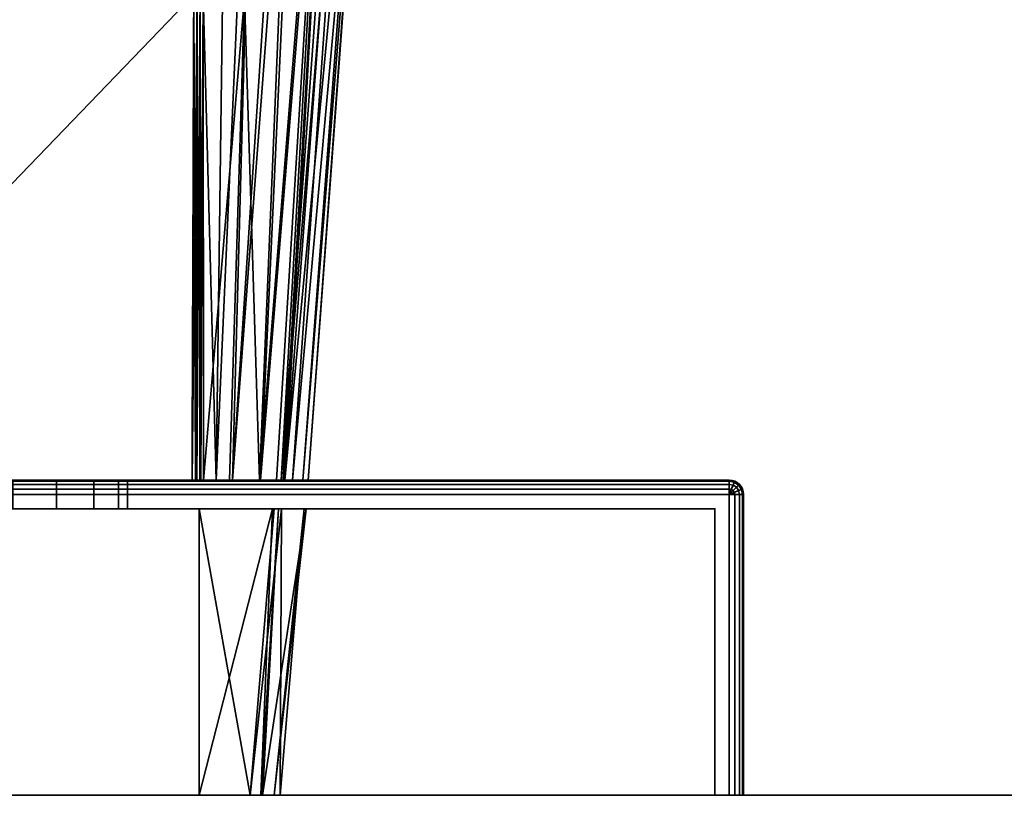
# Model space of a CAD drawing. Header units: millimetres. Extents: x -309 to 8309, y -96 to 57.
# Tile 89 of 95: x 7246 to 7281, y 0 to 27. Entities that reach past the tile are written whole.
import ezdxf

# ---------------------------------------------------------------- set-up
doc = ezdxf.new("R2010")
doc.units = ezdxf.units.MM
doc.layers.add('151', color=7, linetype='Continuous', true_color=0xffffff)
doc.layers.add('31', color=7, linetype='Continuous', true_color=0xffffff)

# ---------------------------------------------------------------- blocks, each defined once
blk = doc.blocks.new('UG_SURFACE_012')
at = {"layer": '151', "color": 252, "linetype": 'Continuous', "lineweight": 35}
for points in [[(7378, -37.3), (7191, -37.3), (7191, 0), (7378, 0)], [(7191, 0), (7191, 0, 2017), (7378, 0, 2017), (7378, 0)], [(7378, 0, 2017), (7191, 0, 2017), (7191, -39.3, 2017), (7378, -39.3, 2017)]]:
    blk.add_3dface(points, dxfattribs=at)
blk = doc.blocks.new('UG_SURFACE_023')
at = {"layer": '31', "color": 251, "linetype": 'Continuous', "lineweight": 35}
for points in [[(7221, 11, 1000), (7271, 11, 1000), (7271, 10.962, 999.809), (7221, 10.962, 999.809)], [(7271, 11, 1050), (7221, 11, 1050), (7221, 10.962, 1050.191), (7271, 10.962, 1050.191)], [(7246, 11, 1014), (7247.531, 11, 1014.305), (7271, 11, 1000), (7221, 11, 1000)], [(7221, 11, 1050), (7271, 11, 1050), (7246, 11, 1036), (7244.469, 11, 1035.696)], [(7247.531, 11, 1035.696), (7246, 11, 1036), (7271, 11, 1050)], [(7246, 10, 1036), (7246, 11, 1036), (7247.531, 11, 1035.696), (7247.531, 10, 1035.696)], [(7247.531, 10, 1014.305), (7247.531, 11, 1014.305), (7246, 11, 1014), (7246, 10, 1014)], [(7271, 11, 1050), (7248.828, 11, 1034.828), (7247.531, 11, 1035.696)], [(7247.531, 11, 1014.305), (7248.828, 11, 1015.172), (7271, 11, 1000)], [(7247.531, 10, 1035.696), (7247.531, 11, 1035.696), (7248.828, 11, 1034.828), (7248.828, 10, 1034.828)], [(7248.828, 10, 1015.172), (7248.828, 11, 1015.172), (7247.531, 11, 1014.305), (7247.531, 10, 1014.305)], [(7271, 11, 1000), (7248.828, 11, 1015.172), (7249.695, 11, 1016.469)], [(7249.695, 11, 1033.531), (7248.828, 11, 1034.828), (7271, 11, 1050)], [(7248.828, 10, 1034.828), (7248.828, 11, 1034.828), (7249.695, 11, 1033.531), (7249.695, 10, 1033.531)], [(7249.695, 10, 1016.469), (7249.695, 11, 1016.469), (7248.828, 11, 1015.172), (7248.828, 10, 1015.172)], [(7271, 11, 1000), (7249.695, 11, 1016.469), (7250, 11, 1018)], [(7250, 11, 1032), (7249.695, 11, 1033.531), (7271, 11, 1050)], [(7249.695, 10, 1033.531), (7249.695, 11, 1033.531), (7250, 11, 1032), (7250, 10, 1032)], [(7250, 10, 1018), (7250, 11, 1018), (7249.695, 11, 1016.469), (7249.695, 10, 1016.469)], [(7250, 11, 1018), (7250, 11, 1032), (7271, 11, 1050), (7271, 11, 1000)], [(7250, 10, 1032), (7250, 11, 1032), (7250, 11, 1018), (7250, 10, 1018)], [(7271, 11, 1000), (7271.191, 10.962, 1000), (7271.177, 10.927, 999.809), (7271, 10.962, 999.809)], [(7271, 11, 1000), (7271, 11, 1050), (7271.191, 10.962, 1050), (7271.191, 10.962, 1000)], [(7271, 10.962, 1050.191), (7271.177, 10.927, 1050.191), (7271.191, 10.962, 1050), (7271, 11, 1050)], [(7221, 10.962, 999.809), (7271, 10.962, 999.809), (7271, 10.854, 999.646), (7221, 10.854, 999.646)], [(7271, 10.962, 1050.191), (7221, 10.962, 1050.191), (7221, 10.854, 1050.354), (7271, 10.854, 1050.354)], [(7221, 10.854, 999.646), (7271, 10.854, 999.646), (7271, 10.691, 999.538), (7221, 10.691, 999.538)], [(7271, 10.854, 1050.354), (7221, 10.854, 1050.354), (7221, 10.691, 1050.462), (7271, 10.691, 1050.462)], [(7221, 10.691, 999.538), (7271, 10.691, 999.538), (7271, 10.5, 999.5), (7221, 10.5, 999.5)], [(7271, 10.691, 1050.462), (7221, 10.691, 1050.462), (7221, 10.5, 1050.5), (7271, 10.5, 1050.5)], [(7271, 10.962, 999.809), (7271.177, 10.927, 999.809), (7271.135, 10.827, 999.646), (7271, 10.854, 999.646)], [(7271, 10.854, 1050.354), (7271.135, 10.827, 1050.354), (7271.177, 10.927, 1050.191), (7271, 10.962, 1050.191)], [(7271, 10.854, 999.646), (7271.135, 10.827, 999.646), (7271.073, 10.677, 999.538), (7271, 10.691, 999.538)], [(7271, 10.691, 1050.462), (7271.073, 10.677, 1050.462), (7271.135, 10.827, 1050.354), (7271, 10.854, 1050.354)], [(7271, 10.691, 999.538), (7271.073, 10.677, 999.538), (7271, 10.5, 999.5)], [(7271, 10.5, 1050.5), (7271.073, 10.677, 1050.462), (7271, 10.691, 1050.462)], [(7271.073, 10.677, 999.538), (7271.135, 10.635, 999.538), (7271, 10.5, 999.5)], [(7271, 10.5, 1050.5), (7271.135, 10.635, 1050.462), (7271.073, 10.677, 1050.462)], [(7271.135, 10.827, 999.646), (7271.25, 10.75, 999.646), (7271.135, 10.635, 999.538), (7271.073, 10.677, 999.538)], [(7271.073, 10.677, 1050.462), (7271.135, 10.635, 1050.462), (7271.25, 10.75, 1050.354), (7271.135, 10.827, 1050.354)], [(7271.177, 10.927, 999.809), (7271.327, 10.827, 999.809), (7271.25, 10.75, 999.646), (7271.135, 10.827, 999.646)], [(7271.135, 10.827, 1050.354), (7271.25, 10.75, 1050.354), (7271.327, 10.827, 1050.191), (7271.177, 10.927, 1050.191)], [(7271.25, 10.75, 999.646), (7271.327, 10.635, 999.646), (7271.177, 10.573, 999.538), (7271.135, 10.635, 999.538)], [(7271.135, 10.635, 1050.462), (7271.177, 10.573, 1050.462), (7271.327, 10.635, 1050.354), (7271.25, 10.75, 1050.354)], [(7271.191, 10.962, 1000), (7271.354, 10.854, 1000), (7271.327, 10.827, 999.809), (7271.177, 10.927, 999.809)], [(7271.177, 10.927, 1050.191), (7271.327, 10.827, 1050.191), (7271.354, 10.854, 1050), (7271.191, 10.962, 1050)], [(7271.191, 10.962, 1000), (7271.191, 10.962, 1050), (7271.354, 10.854, 1050), (7271.354, 10.854, 1000)], [(7271.327, 10.827, 999.809), (7271.427, 10.677, 999.809), (7271.327, 10.635, 999.646), (7271.25, 10.75, 999.646)], [(7271.25, 10.75, 1050.354), (7271.327, 10.635, 1050.354), (7271.427, 10.677, 1050.191), (7271.327, 10.827, 1050.191)], [(7271.354, 10.854, 1000), (7271.462, 10.691, 1000), (7271.427, 10.677, 999.809), (7271.327, 10.827, 999.809)], [(7271.327, 10.827, 1050.191), (7271.427, 10.677, 1050.191), (7271.462, 10.691, 1050), (7271.354, 10.854, 1050)], [(7271.427, 10.677, 999.809), (7271.462, 10.5, 999.809), (7271.354, 10.5, 999.646), (7271.327, 10.635, 999.646)], [(7271.327, 10.635, 1050.354), (7271.354, 10.5, 1050.354), (7271.462, 10.5, 1050.191), (7271.427, 10.677, 1050.191)], [(7271.354, 10.854, 1000), (7271.354, 10.854, 1050), (7271.462, 10.691, 1050), (7271.462, 10.691, 1000)], [(7271.462, 10.691, 1000), (7271.5, 10.5, 1000), (7271.462, 10.5, 999.809), (7271.427, 10.677, 999.809)], [(7271.427, 10.677, 1050.191), (7271.462, 10.5, 1050.191), (7271.5, 10.5, 1050), (7271.462, 10.691, 1050)], [(7271.462, 10.691, 1000), (7271.462, 10.691, 1050), (7271.5, 10.5, 1050), (7271.5, 10.5, 1000)], [(7271, 10.5, 999.5), (7271, 0, 999.5), (7221, 0, 999.5), (7221, 10.5, 999.5)], [(7271, 0, 1050.5), (7271, 10.5, 1050.5), (7221, 10.5, 1050.5), (7221, 0, 1050.5)], [(7271.135, 10.635, 999.538), (7271.177, 10.573, 999.538), (7271, 10.5, 999.5)], [(7271, 10.5, 1050.5), (7271.177, 10.573, 1050.462), (7271.135, 10.635, 1050.462)], [(7271.177, 10.573, 999.538), (7271.191, 10.5, 999.538), (7271, 10.5, 999.5)], [(7271, 10.5, 1050.5), (7271.191, 10.5, 1050.462), (7271.177, 10.573, 1050.462)], [(7271.191, 10.5, 999.538), (7271.191, 0, 999.538), (7271, 0, 999.5), (7271, 10.5, 999.5)], [(7271, 10.5, 1050.5), (7271, 0, 1050.5), (7271.191, 0, 1050.462), (7271.191, 10.5, 1050.462)], [(7271.327, 10.635, 999.646), (7271.354, 10.5, 999.646), (7271.191, 10.5, 999.538), (7271.177, 10.573, 999.538)], [(7271.177, 10.573, 1050.462), (7271.191, 10.5, 1050.462), (7271.354, 10.5, 1050.354), (7271.327, 10.635, 1050.354)], [(7271.354, 10.5, 999.646), (7271.354, 0, 999.646), (7271.191, 0, 999.538), (7271.191, 10.5, 999.538)], [(7271.191, 10.5, 1050.462), (7271.191, 0, 1050.462), (7271.354, 0, 1050.354), (7271.354, 10.5, 1050.354)], [(7271.462, 10.5, 999.809), (7271.462, 0, 999.809), (7271.354, 0, 999.646), (7271.354, 10.5, 999.646)], [(7271.354, 10.5, 1050.354), (7271.354, 0, 1050.354), (7271.462, 0, 1050.191), (7271.462, 10.5, 1050.191)], [(7271.5, 10.5, 1000), (7271.5, 0, 1000), (7271.462, 0, 999.809), (7271.462, 10.5, 999.809)], [(7271.462, 10.5, 1050.191), (7271.462, 0, 1050.191), (7271.5, 0, 1050), (7271.5, 10.5, 1050)], [(7271.5, 10.5, 1050), (7271.5, 0, 1050), (7271.5, 0, 1000), (7271.5, 10.5, 1000)], [(7221.5, 0, 1049.5), (7221.5, 10, 1049.5), (7270.5, 10, 1049.5), (7270.5, 0, 1049.5)], [(7270.5, 0, 1000.5), (7270.5, 10, 1000.5), (7221.5, 10, 1000.5), (7221.5, 0, 1000.5)], [(7246, 10, 1036), (7247.531, 10, 1035.696), (7270.5, 10, 1049.5), (7221.5, 10, 1049.5)], [(7221.5, 10, 1000.5), (7270.5, 10, 1000.5), (7246, 10, 1014), (7244.469, 10, 1014.305)], [(7247.531, 10, 1014.305), (7246, 10, 1014), (7270.5, 10, 1000.5)], [(7270.5, 10, 1000.5), (7248.828, 10, 1015.172), (7247.531, 10, 1014.305)], [(7247.531, 10, 1035.696), (7248.828, 10, 1034.828), (7270.5, 10, 1049.5)], [(7270.5, 10, 1049.5), (7248.828, 10, 1034.828), (7249.695, 10, 1033.531)], [(7249.695, 10, 1016.469), (7248.828, 10, 1015.172), (7270.5, 10, 1000.5)], [(7270.5, 10, 1049.5), (7249.695, 10, 1033.531), (7250, 10, 1032)], [(7250, 10, 1018), (7249.695, 10, 1016.469), (7270.5, 10, 1000.5)], [(7270.5, 10, 1000.5), (7270.5, 10, 1049.5), (7250, 10, 1032), (7250, 10, 1018)], [(7270.5, 0, 1049.5), (7270.5, 10, 1049.5), (7270.5, 10, 1000.5), (7270.5, 0, 1000.5)], [(7221.5, 0, 1049.5), (7270.5, 0, 1049.5), (7271, 0, 1050.5), (7221, 0, 1050.5)], [(7270.5, 0, 1000.5), (7221.5, 0, 1000.5), (7221, 0, 999.5), (7271, 0, 999.5)], [(7270.5, 0, 1049.5), (7270.5, 0, 1000.5), (7271.5, 0, 1000), (7271.5, 0, 1050)], [(7270.5, 0, 1000.5), (7271.354, 0, 999.646), (7271.462, 0, 999.809), (7271.5, 0, 1000)], [(7270.5, 0, 1049.5), (7271.354, 0, 1050.354), (7271.191, 0, 1050.462), (7271, 0, 1050.5)], [(7271, 0, 999.5), (7271.191, 0, 999.538), (7271.354, 0, 999.646), (7270.5, 0, 1000.5)], [(7271.5, 0, 1050), (7271.462, 0, 1050.191), (7271.354, 0, 1050.354), (7270.5, 0, 1049.5)]]:
    blk.add_3dface(points, dxfattribs=at)
blk = doc.blocks.new('UG_SURFACE_024')
at = {"layer": '31', "color": 251, "linetype": 'Continuous', "lineweight": 35}
for points in [[(7252.316, 27.953, 1115), (7252.364, 44.489, 1115), (7236, 53.146, 1115), (7236, 11, 1115)], [(7236, 11, 1093), (7236, 53.146, 1093), (7252.364, 44.489, 1093), (7252.316, 27.953, 1093)], [(7252.643, 27.952, 1093.122), (7253.538, 44.396, 1093.862), (7253.097, 11, 1094.039)], [(7253.097, 11, 1094.039), (7253.538, 44.396, 1093.862), (7254.572, 44.292, 1094.753)], [(7254.572, 44.292, 1094.753), (7253.664, 11, 1095.113), (7253.097, 11, 1094.039)], [(7253.664, 11, 1095.113), (7254.572, 44.292, 1094.753), (7255.857, 44.162, 1095.86)], [(7253.664, 11, 1095.113), (7255.857, 44.162, 1095.86), (7256.174, 44.089, 1096.421)], [(7256.174, 44.089, 1096.421), (7254.647, 11, 1096.977), (7253.664, 11, 1095.113)], [(7254.607, 11, 1111.273), (7255.988, 44.116, 1111.778), (7254.087, 27.845, 1113.426)], [(7257.234, 43.846, 1109.778), (7255.988, 44.116, 1111.778), (7254.607, 11, 1111.273)], [(7254.647, 11, 1096.977), (7256.174, 44.089, 1096.421), (7257.336, 43.82, 1098.477)], [(7254.607, 11, 1111.273), (7255.2, 11, 1110.199), (7257.234, 43.846, 1109.778)], [(7257.336, 43.82, 1098.477), (7255.435, 11, 1098.47), (7254.647, 11, 1096.977)], [(7255.2, 11, 1110.199), (7255.363, 11, 1109.341), (7257.234, 43.846, 1109.778)], [(7257.752, 43.733, 1108.945), (7257.234, 43.846, 1109.778), (7255.363, 11, 1109.341)], [(7258.055, 43.64, 1107.609), (7257.752, 43.733, 1108.945), (7255.363, 11, 1109.341)], [(7255.363, 11, 1109.341), (7255.758, 11, 1107.254), (7258.055, 43.64, 1107.609)], [(7257.336, 43.82, 1098.477), (7255.496, 11, 1098.883), (7255.435, 11, 1098.47)], [(7255.496, 11, 1098.883), (7257.336, 43.82, 1098.477), (7257.946, 43.678, 1099.557)], [(7255.496, 11, 1098.883), (7257.946, 43.678, 1099.557), (7258.574, 43.481, 1102.985)], [(7258.694, 43.443, 1104.784), (7258.055, 43.64, 1107.609), (7255.758, 11, 1107.254)], [(7258.574, 43.481, 1102.985), (7256.127, 11, 1103.094), (7255.496, 11, 1098.883)], [(7255.758, 11, 1107.254), (7256.312, 11, 1104.328), (7258.694, 43.443, 1104.784)], [(7256.127, 11, 1103.094), (7258.574, 43.481, 1102.985), (7258.715, 43.436, 1103.755)], [(7256.312, 11, 1104.328), (7256.127, 11, 1103.094), (7258.715, 43.436, 1103.755)], [(7258.715, 43.436, 1103.755), (7258.694, 43.443, 1104.784), (7256.312, 11, 1104.328)], [(7236, 11, 1115), (7252.256, 11, 1115), (7252.316, 27.953, 1115)], [(7252.316, 27.953, 1093), (7252.256, 11, 1093), (7236, 11, 1093)], [(7252.316, 27.953, 1115), (7252.256, 11, 1115), (7252.375, 11, 1114.986)], [(7252.256, 11, 1093), (7252.316, 27.953, 1093), (7252.433, 27.953, 1093.014)], [(7252.433, 27.953, 1093.014), (7252.406, 11, 1093.026), (7252.256, 11, 1093)], [(7252.375, 11, 1114.986), (7252.433, 27.953, 1114.986), (7252.316, 27.953, 1115)], [(7252.375, 11, 1114.986), (7252.404, 11, 1114.973), (7252.433, 27.953, 1114.986)], [(7252.544, 27.952, 1114.944), (7252.433, 27.953, 1114.986), (7252.404, 11, 1114.973)], [(7252.404, 11, 1114.973), (7252.529, 11, 1114.919), (7252.544, 27.952, 1114.944)], [(7252.421, 11, 1093.028), (7252.406, 11, 1093.026), (7252.433, 27.953, 1093.014)], [(7252.421, 11, 1093.028), (7252.433, 27.953, 1093.014), (7252.544, 27.952, 1093.055)], [(7252.544, 27.952, 1093.055), (7252.54, 11, 1093.094), (7252.421, 11, 1093.028)], [(7252.529, 11, 1114.919), (7252.541, 11, 1114.908), (7252.544, 27.952, 1114.944)], [(7252.568, 11, 1093.11), (7252.54, 11, 1093.094), (7252.544, 27.952, 1093.055)], [(7252.643, 27.845, 1114.878), (7252.544, 27.952, 1114.944), (7252.541, 11, 1114.908)], [(7252.541, 11, 1114.908), (7252.652, 11, 1114.805), (7252.643, 27.845, 1114.878)], [(7252.568, 11, 1093.11), (7252.544, 27.952, 1093.055), (7252.643, 27.952, 1093.122)], [(7252.643, 27.952, 1093.122), (7252.652, 11, 1093.195), (7252.568, 11, 1093.11)], [(7253.097, 11, 1094.039), (7252.652, 11, 1093.195), (7252.643, 27.952, 1093.122)], [(7254.087, 27.845, 1113.426), (7252.643, 27.845, 1114.878), (7252.652, 11, 1114.805)], [(7252.652, 11, 1114.805), (7253.562, 11, 1113.16), (7254.087, 27.845, 1113.426)], [(7254.087, 27.845, 1113.426), (7253.562, 11, 1113.16), (7254.607, 11, 1111.273)], [(7271, 11, 1129), (7221, 11, 1129), (7221, 10.962, 1129.191), (7271, 10.962, 1129.191)], [(7221, 11, 1079), (7271, 11, 1079), (7271, 10.962, 1078.809), (7221, 10.962, 1078.809)], [(7271, 11, 1079), (7221, 11, 1079), (7236, 11, 1093), (7252.256, 11, 1093)], [(7221, 11, 1129), (7271, 11, 1129), (7252.256, 11, 1115), (7236, 11, 1115)], [(7271, 11, 1079), (7252.256, 11, 1093), (7252.406, 11, 1093.026)], [(7252.375, 11, 1114.986), (7252.256, 11, 1115), (7271, 11, 1129)], [(7252.404, 11, 1114.973), (7252.375, 11, 1114.986), (7271, 11, 1129)], [(7271, 11, 1129), (7252.529, 11, 1114.919), (7252.404, 11, 1114.973)], [(7252.406, 11, 1093.026), (7252.421, 11, 1093.028), (7271, 11, 1079)], [(7271, 11, 1079), (7252.421, 11, 1093.028), (7252.54, 11, 1093.094)], [(7252.541, 11, 1114.908), (7252.529, 11, 1114.919), (7271, 11, 1129)], [(7252.54, 11, 1093.094), (7252.568, 11, 1093.11), (7271, 11, 1079)], [(7271, 11, 1129), (7252.652, 11, 1114.805), (7252.541, 11, 1114.908)], [(7252.568, 11, 1093.11), (7252.652, 11, 1093.195), (7271, 11, 1079)], [(7271, 11, 1079), (7252.652, 11, 1093.195), (7253.097, 11, 1094.039)], [(7253.562, 11, 1113.16), (7252.652, 11, 1114.805), (7271, 11, 1129)], [(7253.097, 11, 1094.039), (7253.664, 11, 1095.113), (7271, 11, 1079)], [(7271, 11, 1129), (7254.607, 11, 1111.273), (7253.562, 11, 1113.16)], [(7253.664, 11, 1095.113), (7254.647, 11, 1096.977), (7271, 11, 1079)], [(7271, 11, 1129), (7255.2, 11, 1110.199), (7254.607, 11, 1111.273)], [(7254.647, 11, 1096.977), (7255.435, 11, 1098.47), (7271, 11, 1079)], [(7255.363, 11, 1109.341), (7255.2, 11, 1110.199), (7271, 11, 1129)], [(7255.758, 11, 1107.254), (7255.363, 11, 1109.341), (7271, 11, 1129)], [(7271, 11, 1079), (7255.435, 11, 1098.47), (7255.496, 11, 1098.883)], [(7271, 11, 1079), (7255.496, 11, 1098.883), (7256.127, 11, 1103.094)], [(7271, 11, 1129), (7256.312, 11, 1104.328), (7255.758, 11, 1107.254)], [(7256.127, 11, 1103.094), (7256.312, 11, 1104.328), (7271, 11, 1129), (7271, 11, 1079)], [(7271, 10.962, 1129.191), (7271.177, 10.927, 1129.191), (7271.191, 10.962, 1129), (7271, 11, 1129)], [(7271, 11, 1079), (7271, 11, 1129), (7271.191, 10.962, 1129), (7271.191, 10.962, 1079)], [(7271, 11, 1079), (7271.191, 10.962, 1079), (7271.177, 10.927, 1078.809), (7271, 10.962, 1078.809)], [(7271, 10.962, 1129.191), (7221, 10.962, 1129.191), (7221, 10.854, 1129.354), (7271, 10.854, 1129.354)], [(7221, 10.962, 1078.809), (7271, 10.962, 1078.809), (7271, 10.854, 1078.646), (7221, 10.854, 1078.646)], [(7271, 10.854, 1129.354), (7221, 10.854, 1129.354), (7221, 10.691, 1129.462), (7271, 10.691, 1129.462)], [(7221, 10.854, 1078.646), (7271, 10.854, 1078.646), (7271, 10.691, 1078.538), (7221, 10.691, 1078.538)], [(7271, 10.691, 1129.462), (7221, 10.691, 1129.462), (7221, 10.5, 1129.5), (7271, 10.5, 1129.5)], [(7221, 10.691, 1078.538), (7271, 10.691, 1078.538), (7271, 10.5, 1078.5), (7221, 10.5, 1078.5)], [(7271, 10.854, 1129.354), (7271.135, 10.827, 1129.354), (7271.177, 10.927, 1129.191), (7271, 10.962, 1129.191)], [(7271, 10.962, 1078.809), (7271.177, 10.927, 1078.809), (7271.135, 10.827, 1078.646), (7271, 10.854, 1078.646)], [(7271, 10.691, 1129.462), (7271.073, 10.677, 1129.462), (7271.135, 10.827, 1129.354), (7271, 10.854, 1129.354)], [(7271, 10.854, 1078.646), (7271.135, 10.827, 1078.646), (7271.073, 10.677, 1078.538), (7271, 10.691, 1078.538)], [(7271, 10.5, 1129.5), (7271.073, 10.677, 1129.462), (7271, 10.691, 1129.462)], [(7271, 10.691, 1078.538), (7271.073, 10.677, 1078.538), (7271, 10.5, 1078.5)], [(7271, 10.5, 1129.5), (7271.135, 10.635, 1129.462), (7271.073, 10.677, 1129.462)], [(7271.073, 10.677, 1078.538), (7271.135, 10.635, 1078.538), (7271, 10.5, 1078.5)], [(7271.073, 10.677, 1129.462), (7271.135, 10.635, 1129.462), (7271.25, 10.75, 1129.354), (7271.135, 10.827, 1129.354)], [(7271.135, 10.827, 1078.646), (7271.25, 10.75, 1078.646), (7271.135, 10.635, 1078.538), (7271.073, 10.677, 1078.538)], [(7271.135, 10.827, 1129.354), (7271.25, 10.75, 1129.354), (7271.327, 10.827, 1129.191), (7271.177, 10.927, 1129.191)], [(7271.177, 10.927, 1078.809), (7271.327, 10.827, 1078.809), (7271.25, 10.75, 1078.646), (7271.135, 10.827, 1078.646)], [(7271.135, 10.635, 1129.462), (7271.177, 10.573, 1129.462), (7271.327, 10.635, 1129.354), (7271.25, 10.75, 1129.354)], [(7271.25, 10.75, 1078.646), (7271.327, 10.635, 1078.646), (7271.177, 10.573, 1078.538), (7271.135, 10.635, 1078.538)], [(7271.177, 10.927, 1129.191), (7271.327, 10.827, 1129.191), (7271.354, 10.854, 1129), (7271.191, 10.962, 1129)], [(7271.191, 10.962, 1079), (7271.354, 10.854, 1079), (7271.327, 10.827, 1078.809), (7271.177, 10.927, 1078.809)], [(7271.191, 10.962, 1079), (7271.191, 10.962, 1129), (7271.354, 10.854, 1129), (7271.354, 10.854, 1079)], [(7271.25, 10.75, 1129.354), (7271.327, 10.635, 1129.354), (7271.427, 10.677, 1129.191), (7271.327, 10.827, 1129.191)], [(7271.327, 10.827, 1078.809), (7271.427, 10.677, 1078.809), (7271.327, 10.635, 1078.646), (7271.25, 10.75, 1078.646)], [(7271.327, 10.827, 1129.191), (7271.427, 10.677, 1129.191), (7271.462, 10.691, 1129), (7271.354, 10.854, 1129)], [(7271.354, 10.854, 1079), (7271.462, 10.691, 1079), (7271.427, 10.677, 1078.809), (7271.327, 10.827, 1078.809)], [(7271.327, 10.635, 1129.354), (7271.354, 10.5, 1129.354), (7271.462, 10.5, 1129.191), (7271.427, 10.677, 1129.191)], [(7271.427, 10.677, 1078.809), (7271.462, 10.5, 1078.809), (7271.354, 10.5, 1078.646), (7271.327, 10.635, 1078.646)], [(7271.354, 10.854, 1079), (7271.354, 10.854, 1129), (7271.462, 10.691, 1129), (7271.462, 10.691, 1079)], [(7271.427, 10.677, 1129.191), (7271.462, 10.5, 1129.191), (7271.5, 10.5, 1129), (7271.462, 10.691, 1129)], [(7271.462, 10.691, 1079), (7271.5, 10.5, 1079), (7271.462, 10.5, 1078.809), (7271.427, 10.677, 1078.809)], [(7271.462, 10.691, 1079), (7271.462, 10.691, 1129), (7271.5, 10.5, 1129), (7271.5, 10.5, 1079)], [(7221, 10.5, 1129.5), (7221, 0, 1129.5), (7271, 0, 1129.5), (7271, 10.5, 1129.5)], [(7271, 10.5, 1078.5), (7271, 0, 1078.5), (7221, 0, 1078.5), (7221, 10.5, 1078.5)], [(7271, 10.5, 1129.5), (7271.177, 10.573, 1129.462), (7271.135, 10.635, 1129.462)], [(7271.135, 10.635, 1078.538), (7271.177, 10.573, 1078.538), (7271, 10.5, 1078.5)], [(7271, 10.5, 1129.5), (7271.191, 10.5, 1129.462), (7271.177, 10.573, 1129.462)], [(7271.177, 10.573, 1078.538), (7271.191, 10.5, 1078.538), (7271, 10.5, 1078.5)], [(7271, 10.5, 1129.5), (7271, 0, 1129.5), (7271.191, 0, 1129.462), (7271.191, 10.5, 1129.462)], [(7271.191, 10.5, 1078.538), (7271.191, 0, 1078.538), (7271, 0, 1078.5), (7271, 10.5, 1078.5)], [(7271.177, 10.573, 1129.462), (7271.191, 10.5, 1129.462), (7271.354, 10.5, 1129.354), (7271.327, 10.635, 1129.354)], [(7271.327, 10.635, 1078.646), (7271.354, 10.5, 1078.646), (7271.191, 10.5, 1078.538), (7271.177, 10.573, 1078.538)], [(7271.191, 10.5, 1129.462), (7271.191, 0, 1129.462), (7271.354, 0, 1129.354), (7271.354, 10.5, 1129.354)], [(7271.354, 10.5, 1078.646), (7271.354, 0, 1078.646), (7271.191, 0, 1078.538), (7271.191, 10.5, 1078.538)], [(7271.354, 10.5, 1129.354), (7271.354, 0, 1129.354), (7271.462, 0, 1129.191), (7271.462, 10.5, 1129.191)], [(7271.462, 10.5, 1078.809), (7271.462, 0, 1078.809), (7271.354, 0, 1078.646), (7271.354, 10.5, 1078.646)], [(7271.462, 10.5, 1129.191), (7271.462, 0, 1129.191), (7271.5, 0, 1129), (7271.5, 10.5, 1129)], [(7271.5, 10.5, 1079), (7271.5, 0, 1079), (7271.462, 0, 1078.809), (7271.462, 10.5, 1078.809)], [(7271.5, 0, 1079), (7271.5, 10.5, 1079), (7271.5, 10.5, 1129), (7271.5, 0, 1129)], [(7221.5, 0, 1128.5), (7221.5, 10, 1128.5), (7270.5, 10, 1128.5), (7270.5, 0, 1128.5)], [(7270.5, 0, 1079.5), (7270.5, 10, 1079.5), (7221.5, 10, 1079.5), (7221.5, 0, 1079.5)], [(7270.5, 10, 1128.5), (7221.5, 10, 1128.5), (7235.5, 10, 1115), (7252.5, 10, 1115)], [(7221.5, 10, 1079.5), (7270.5, 10, 1079.5), (7252.5, 10, 1093), (7235.5, 10, 1093)], [(7235.5, 10, 1093), (7252.5, 10, 1093), (7252.5, 0, 1093), (7235.5, 0, 1093)], [(7252.5, 10, 1115), (7235.5, 10, 1115), (7235.5, 0, 1115), (7252.5, 0, 1115)], [(7270.5, 10, 1128.5), (7252.5, 10, 1115), (7255.066, 10, 1110.408)], [(7255.116, 10, 1097.988), (7252.5, 10, 1093), (7270.5, 10, 1079.5)], [(7252.5, 0, 1115), (7254.656, 0, 1109.987), (7255.066, 10, 1110.408)], [(7255.066, 10, 1110.408), (7252.5, 10, 1115), (7252.5, 0, 1115)], [(7252.5, 10, 1093), (7255.116, 10, 1097.988), (7254.289, 0, 1098.233)], [(7254.289, 0, 1098.233), (7252.5, 0, 1093), (7252.5, 10, 1093)], [(7254.289, 0, 1098.233), (7255.116, 10, 1097.988), (7255.382, 10, 1098.494)], [(7255.382, 10, 1098.494), (7255.329, 0, 1101.272), (7254.289, 0, 1098.233)], [(7255.274, 10, 1109.35), (7255.066, 10, 1110.408), (7254.656, 0, 1109.987)], [(7254.656, 0, 1109.987), (7254.715, 0, 1109.221), (7255.274, 10, 1109.35)], [(7254.715, 0, 1109.221), (7255.12, 0, 1103.971), (7256.235, 10, 1104.455)], [(7256.235, 10, 1104.455), (7255.274, 10, 1109.35), (7254.715, 0, 1109.221)], [(7270.5, 10, 1128.5), (7255.066, 10, 1110.408), (7255.274, 10, 1109.35)], [(7270.5, 10, 1079.5), (7255.382, 10, 1098.494), (7255.116, 10, 1097.988)], [(7255.12, 0, 1103.971), (7256.171, 10, 1104.01), (7256.235, 10, 1104.455)], [(7256.171, 10, 1104.01), (7255.12, 0, 1103.971), (7255.329, 0, 1101.272)], [(7255.274, 10, 1109.35), (7256.235, 10, 1104.455), (7270.5, 10, 1128.5)], [(7255.329, 0, 1101.272), (7255.382, 10, 1098.494), (7256.171, 10, 1104.01)], [(7256.171, 10, 1104.01), (7255.382, 10, 1098.494), (7270.5, 10, 1079.5)], [(7270.5, 10, 1079.5), (7270.5, 10, 1128.5), (7256.235, 10, 1104.455), (7256.171, 10, 1104.01)], [(7270.5, 0, 1128.5), (7270.5, 10, 1128.5), (7270.5, 10, 1079.5), (7270.5, 0, 1079.5)], [(7221.5, 0, 1128.5), (7270.5, 0, 1128.5), (7271, 0, 1129.5), (7221, 0, 1129.5)], [(7270.5, 0, 1079.5), (7221.5, 0, 1079.5), (7221, 0, 1078.5), (7271, 0, 1078.5)], [(7235.5, 0, 1115), (7235.5, 0, 1093), (7255.12, 0, 1103.971), (7254.715, 0, 1109.221)], [(7235.5, 0, 1093), (7252.5, 0, 1093), (7254.289, 0, 1098.233)], [(7254.289, 0, 1098.233), (7255.329, 0, 1101.272), (7255.12, 0, 1103.971), (7235.5, 0, 1093)], [(7254.715, 0, 1109.221), (7254.656, 0, 1109.987), (7252.5, 0, 1115), (7235.5, 0, 1115)], [(7270.5, 0, 1128.5), (7270.5, 0, 1079.5), (7271.5, 0, 1079), (7271.5, 0, 1129)], [(7270.5, 0, 1079.5), (7271.354, 0, 1078.646), (7271.462, 0, 1078.809), (7271.5, 0, 1079)], [(7270.5, 0, 1128.5), (7271.354, 0, 1129.354), (7271.191, 0, 1129.462), (7271, 0, 1129.5)], [(7271, 0, 1078.5), (7271.191, 0, 1078.538), (7271.354, 0, 1078.646), (7270.5, 0, 1079.5)], [(7271.5, 0, 1129), (7271.462, 0, 1129.191), (7271.354, 0, 1129.354), (7270.5, 0, 1128.5)]]:
    blk.add_3dface(points, dxfattribs=at)

msp = doc.modelspace()

# ---------------------------------------------------------------- linework, layer by layer
at = {"layer": '151', "color": 252, "linetype": 'Continuous', "lineweight": 35}
for p, q in [((7378, 0, 2017), (7191, 0, 2017)), ((7378, 0), (7191, 0))]:
    msp.add_line(p, q, dxfattribs=at)
at = {"layer": '31', "color": 251, "linetype": 'Continuous', "lineweight": 35}
for p, q in [((7271, 11, 1079), (7221, 11, 1079)), ((7221, 11, 1129), (7271, 11, 1129)), ((7271, 11, 1000), (7221, 11, 1000)), ((7221, 11, 1050), (7271, 11, 1050)), ((7236, 11, 1115), (7252.256, 11, 1115)), ((7236, 11, 1093), (7252.256, 11, 1093)), ((7250, 11, 1032), (7250, 10, 1032)), ((7250, 11, 1032), (7250, 11, 1018)), ((7250, 11, 1018), (7250, 10, 1018)), ((7271, 11, 1129), (7271, 11, 1079)), ((7271, 11, 1050), (7271, 11, 1000)), ((7271, 10.5, 1129.5), (7221, 10.5, 1129.5)), ((7221, 10.5, 1078.5), (7271, 10.5, 1078.5)), ((7221, 10.5, 999.5), (7271, 10.5, 999.5)), ((7271, 10.5, 1050.5), (7221, 10.5, 1050.5)), ((7271, 10.5, 1078.5), (7271, 0, 1078.5)), ((7271, 0, 1129.5), (7271, 10.5, 1129.5)), ((7271, 0, 1050.5), (7271, 10.5, 1050.5)), ((7271, 10.5, 999.5), (7271, 0, 999.5)), ((7271.5, 10.5, 1079), (7271.5, 10.5, 1129)), ((7271.5, 0, 1079), (7271.5, 10.5, 1079)), ((7271.5, 10.5, 1129), (7271.5, 0, 1129)), ((7271.5, 10.5, 1050), (7271.5, 0, 1050)), ((7271.5, 0, 1000), (7271.5, 10.5, 1000)), ((7271.5, 10.5, 1000), (7271.5, 10.5, 1050)), ((7221.5, 10, 1079.5), (7270.5, 10, 1079.5)), ((7270.5, 10, 1128.5), (7221.5, 10, 1128.5)), ((7221.5, 10, 1000.5), (7270.5, 10, 1000.5)), ((7270.5, 10, 1049.5), (7221.5, 10, 1049.5)), ((7252.5, 10, 1115), (7235.5, 10, 1115)), ((7235.5, 10, 1093), (7252.5, 10, 1093)), ((7250, 10, 1018), (7250, 10, 1032)), ((7252.5, 10, 1115), (7252.5, 0, 1115)), ((7270.5, 0, 1128.5), (7270.5, 10, 1128.5)), ((7270.5, 0, 1079.5), (7270.5, 10, 1079.5)), ((7270.5, 10, 1079.5), (7270.5, 10, 1128.5)), ((7270.5, 0, 1049.5), (7270.5, 10, 1049.5)), ((7270.5, 10, 1000.5), (7270.5, 10, 1049.5)), ((7270.5, 0, 1000.5), (7270.5, 10, 1000.5)), ((7221, 0, 1078.5), (7271, 0, 1078.5)), ((7271, 0, 1050.5), (7221, 0, 1050.5)), ((7221, 0, 999.5), (7271, 0, 999.5)), ((7271, 0, 1129.5), (7221, 0, 1129.5)), ((7270.5, 0, 1128.5), (7221.5, 0, 1128.5)), ((7221.5, 0, 1079.5), (7270.5, 0, 1079.5)), ((7270.5, 0, 1049.5), (7221.5, 0, 1049.5)), ((7221.5, 0, 1000.5), (7270.5, 0, 1000.5)), ((7252.5, 0, 1115), (7235.5, 0, 1115)), ((7235.5, 0, 1093), (7252.5, 0, 1093)), ((7270.5, 0, 1079.5), (7270.5, 0, 1128.5)), ((7270.5, 0, 1000.5), (7270.5, 0, 1049.5)), ((7271.5, 0, 1079), (7271.5, 0, 1129)), ((7271.5, 0, 1000), (7271.5, 0, 1050))]:
    msp.add_line(p, q, dxfattribs=at)
at = {"layer": '31', "color": 251, "linetype": 'Continuous', "lineweight": 35, "extrusion": (0, 1, 0)}
for centre, radius, start, end in [((-7246, 1018, 11), 4, 180, 0), ((-7246, 1032, 11), 4, 0, 180), ((-7271, 1129, 10.5), 0.5, 90, 180), ((-7271, 1000, 10.5), 0.5, 180, 270)]:
    msp.add_arc(centre, radius, start, end, dxfattribs=at)
at = {"layer": '31', "color": 251, "linetype": 'Continuous', "lineweight": 35, "extrusion": (0, 0, -1)}
for centre in [(-7271, 10.5, -1129), (-7271, 10.5, -1079), (-7271, 10.5, -1079)]:
    msp.add_arc(centre, 0.5, 90, 180, dxfattribs=at)
at = {"layer": '31', "color": 251, "linetype": 'Continuous', "lineweight": 35, "extrusion": (1, 0, 0)}
for centre, start, end in [((10.5, 1079, 7271), 270, 0), ((10.5, 1129, 7271), 0, 90), ((10.5, 1000, 7271), 270, 0), ((10.5, 1050, 7271), 0, 90)]:
    msp.add_arc(centre, 0.5, start, end, dxfattribs=at)
at = {"layer": '31', "color": 251, "linetype": 'Continuous', "lineweight": 35}
for centre in [(7271, 10.5, 1050), (7271, 10.5, 1000)]:
    msp.add_arc(centre, 0.5, 0, 90, dxfattribs=at)
at = {"layer": '31', "color": 251, "linetype": 'Continuous', "lineweight": 35, "extrusion": (0, -1, 0)}
for centre, radius, start, end in [((7271, 1079, -10.5), 0.5, 270, 0), ((7271, 1050, -10.5), 0.5, 0, 90), ((7246, 1032, -10), 4, 0, 180), ((7246, 1018, -10), 4, 180, 0), ((7271, 1129), 0.5, 0, 90), ((7271, 1079), 0.5, 270, 0), ((7271, 1000), 0.5, 270, 0), ((7271, 1050), 0.5, 0, 90)]:
    msp.add_arc(centre, radius, start, end, dxfattribs=at)
at = {"layer": '31', "color": 251, "linetype": 'Continuous', "lineweight": 35}
for points, knots in [([(7252.364, 44.489, 1093), (7252.35, 38.977, 1093), (7252.333, 33.465, 1093), (7252.297, 22.302, 1093), (7252.277, 16.651, 1093), (7252.256, 11, 1093)], [0, 0, 0, 0, 0.493777, 0.493777, 1, 1, 1, 1]), ([(7252.256, 11, 1115), (7252.277, 16.651, 1115), (7252.297, 22.302, 1115), (7252.333, 33.465, 1115), (7252.35, 38.977, 1115), (7252.364, 44.489, 1115)], [0, 0, 0, 0, 0.506223, 0.506223, 1, 1, 1, 1]), ([(7252.652, 11, 1093.195), (7252.653, 16.651, 1093.168), (7252.649, 22.301, 1093.143), (7252.637, 33.464, 1093.101), (7252.629, 38.976, 1093.084), (7252.62, 44.488, 1093.07)], [0, 0, 0, 0, 0.506202, 0.506202, 1, 1, 1, 1]), ([(7252.62, 44.488, 1114.93), (7252.629, 38.976, 1114.916), (7252.637, 33.464, 1114.899), (7252.649, 22.301, 1114.857), (7252.653, 16.651, 1114.832), (7252.652, 11, 1114.805)], [0, 0, 0, 0, 0.493798, 0.493798, 1, 1, 1, 1]), ([(7252.256, 11, 1093), (7252.312, 11, 1093), (7252.369, 11, 1093.01), (7252.474, 11, 1093.047), (7252.525, 11, 1093.075), (7252.599, 11, 1093.135), (7252.628, 11, 1093.164), (7252.652, 11, 1093.195)], [0, 0, 0, 0, 0.368963, 0.368963, 0.737926, 0.737926, 1, 1, 1, 1]), ([(7252.652, 11, 1114.805), (7252.618, 11, 1114.849), (7252.576, 11, 1114.888), (7252.482, 11, 1114.949), (7252.429, 11, 1114.972), (7252.336, 11, 1114.995), (7252.296, 11, 1115), (7252.256, 11, 1115)], [0, 0, 0, 0, 0.36896, 0.36896, 0.737921, 0.737921, 1, 1, 1, 1]), ([(7252.652, 11, 1114.805), (7253.192, 11, 1114.102), (7254.219, 11, 1112.535), (7255.398, 11, 1109.899), (7256.146, 11, 1106.998), (7256.399, 11, 1104), (7256.146, 11, 1101.002), (7255.398, 11, 1098.101), (7254.219, 11, 1095.465), (7253.192, 11, 1093.898), (7252.652, 11, 1093.195)], [0, 0, 0, 0, 0.11683, 0.244553, 0.372277, 0.5, 0.627723, 0.755447, 0.88317, 1, 1, 1, 1])]:
    msp.add_open_spline(points, degree=3, knots=knots, dxfattribs=at)
for points, degree in [([(7252.5, 10, 1093), (7252.5, 0, 1093)], 1), ([(7252.5, 10, 1093), (7253.09, 10, 1093.765), (7254.154, 10, 1095.403), (7255.343, 10, 1098.118), (7256.075, 10, 1101.013), (7256.323, 10, 1104), (7256.075, 10, 1106.987), (7255.343, 10, 1109.882), (7254.154, 10, 1112.597), (7253.09, 10, 1114.235), (7252.5, 10, 1115)], 3), ([(7252.5, 0, 1093), (7253.477, 0, 1094.657), (7254.979, 0, 1098.234), (7255.765, 0, 1104), (7254.979, 0, 1109.766), (7253.477, 0, 1113.343), (7252.5, 0, 1115)], 3)]:
    msp.add_open_spline(points, degree=degree, dxfattribs=at)

# ---------------------------------------------------------------- block references
at = {"layer": '151', "color": 252, "linetype": 'Continuous', "lineweight": 35}
msp.add_blockref('UG_SURFACE_012', (0, 0), dxfattribs=at)
at = {"layer": '31', "color": 251, "linetype": 'Continuous', "lineweight": 35}
for name in ['UG_SURFACE_024', 'UG_SURFACE_023']:
    msp.add_blockref(name, (0, 0), dxfattribs=at)

doc.saveas('drawing.dxf')
